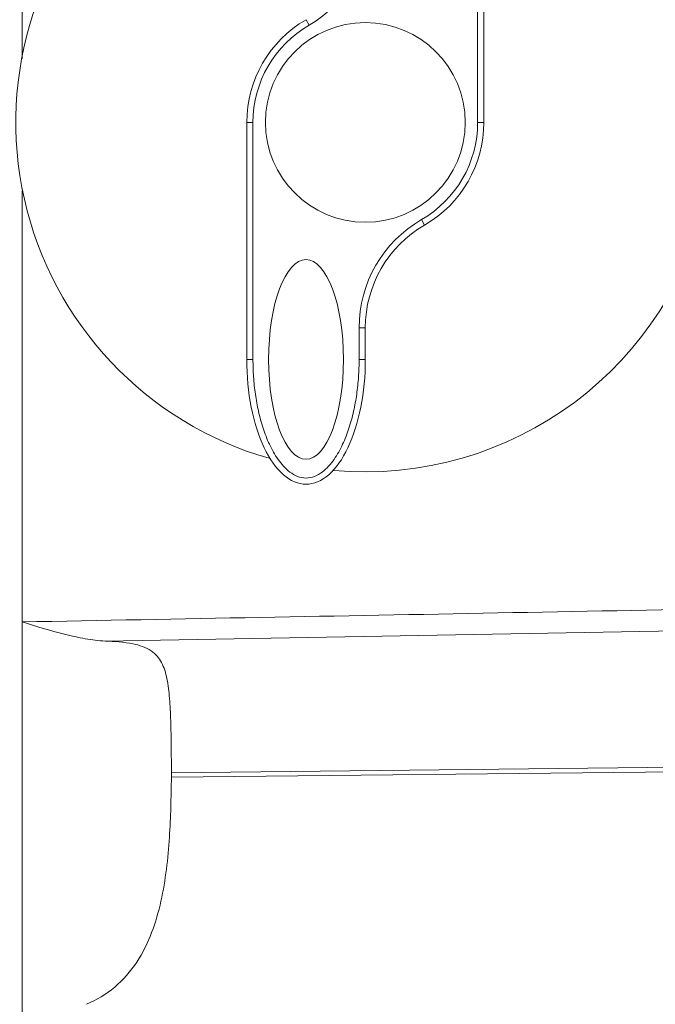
# Model space of a CAD drawing. Header units: millimetres. Extents: x 29035 to 30443, y 1864 to 2860.
# Tile 15 of 55: x 29738 to 29789, y 2417 to 2496. Entities that reach past the tile are written whole.
import ezdxf

# ---------------------------------------------------------------- set-up
doc = ezdxf.new("R2010")
doc.units = ezdxf.units.MM
doc.layers.add('\\M+5CFB8\\M+5CAB5\\M+5CFDF', color=7, linetype='Continuous', lineweight=13)
doc.dimstyles.new('ISO-25', dxfattribs={"dimtxt": 13, "dimasz": 12, "dimexe": 3.5, "dimexo": 0, "dimgap": 3.5, "dimtad": 1, "dimtxsty": 'Standard', "dimcen": 2.5, "dimadec": 0, "dimazin": 0, "dimtfac": 1, "dimtmove": 0, "dimatfit": 3, "dimfxl": 0, "dimarcsym": 0})

# ---------------------------------------------------------------- blocks, each defined once
blk = doc.blocks.new('*D8')
at = {"layer": '\\M+5CFB8\\M+5CAB5\\M+5CFDF', "color": 0, "lineweight": -2}
for p, q in [((29772.078, 2640.963), (29922.992, 2640.963)), ((29919.492, 2628.963), (29919.492, 2409.963)), ((29735.101, 2397.963), (29922.992, 2397.963))]:
    blk.add_line(p, q, dxfattribs=at)
at = {"layer": '\\M+5CFB8\\M+5CAB5\\M+5CFDF', "color": 0}
for points in [[(29917.492, 2628.963), (29921.492, 2628.963), (29919.492, 2640.963)], [(29917.492, 2409.963), (29921.492, 2409.963), (29919.492, 2397.963)]]:
    blk.add_solid(points, dxfattribs=at)
at = {"layer": 'Defpoints', "color": 0}
for p in [(29772.078, 2640.963), (29735.101, 2397.963), (29919.492, 2397.963)]:
    blk.add_point(p, dxfattribs=at)
at = {"layer": '\\M+5CFB8\\M+5CAB5\\M+5CFDF', "color": 0, "insert": (29909.492, 2519.463), "char_height": 13, "attachment_point": 5, "rotation": 90}
blk.add_mtext('243mm', dxfattribs=at)
blk = doc.blocks.new('*D9')
at = {"layer": '\\M+5CFB8\\M+5CAB5\\M+5CFDF', "color": 0, "lineweight": -2}
for p, q in [((29855.123, 2472.389), (29855.123, 2344.244)), ((29703.123, 2401.757), (29703.123, 2344.244)), ((29715.123, 2347.744), (29843.123, 2347.744))]:
    blk.add_line(p, q, dxfattribs=at)
at = {"layer": '\\M+5CFB8\\M+5CAB5\\M+5CFDF', "color": 0}
for points in [[(29715.123, 2349.744), (29715.123, 2345.744), (29703.123, 2347.744)], [(29843.123, 2349.744), (29843.123, 2345.744), (29855.123, 2347.744)]]:
    blk.add_solid(points, dxfattribs=at)
at = {"layer": 'Defpoints', "color": 0}
for p in [(29855.123, 2472.389), (29703.123, 2401.757), (29855.123, 2347.744)]:
    blk.add_point(p, dxfattribs=at)
at = {"layer": '\\M+5CFB8\\M+5CAB5\\M+5CFDF', "color": 0, "insert": (29779.123, 2357.744), "char_height": 13, "attachment_point": 5}
blk.add_mtext('152mm', dxfattribs=at)
blk = doc.blocks.new('*D10')
at = {"layer": '\\M+5CFB8\\M+5CAB5\\M+5CFDF', "color": 0, "lineweight": -2}
for p, q in [((29861.123, 2449.963), (29861.123, 2302.53)), ((29703.123, 2401.757), (29703.123, 2302.53)), ((29849.123, 2306.03), (29715.123, 2306.03))]:
    blk.add_line(p, q, dxfattribs=at)
at = {"layer": '\\M+5CFB8\\M+5CAB5\\M+5CFDF', "color": 0}
for points in [[(29715.123, 2308.03), (29715.123, 2304.03), (29703.123, 2306.03)], [(29849.123, 2308.03), (29849.123, 2304.03), (29861.123, 2306.03)]]:
    blk.add_solid(points, dxfattribs=at)
at = {"layer": 'Defpoints', "color": 0}
for p in [(29861.123, 2449.963), (29703.123, 2401.757), (29703.123, 2306.03)]:
    blk.add_point(p, dxfattribs=at)
at = {"layer": '\\M+5CFB8\\M+5CAB5\\M+5CFDF', "color": 0, "insert": (29782.123, 2316.03), "char_height": 13, "attachment_point": 5}
blk.add_mtext('158mm', dxfattribs=at)

msp = doc.modelspace()

# ---------------------------------------------------------------- linework, layer by layer
at = {"layer": '\\M+5CFB8\\M+5CAB5\\M+5CFDF'}
for p, q in [((29738.123, 2493.055), (29738.123, 2577.963)), ((29774.623, 2487.963), (29774.623, 2506.963)), ((29775.123, 2487.963), (29775.123, 2506.963)), ((29761.123, 2495.757), (29760.873, 2496.191)), ((29756.123, 2487.963), (29756.123, 2468.963)), ((29756.623, 2487.963), (29756.123, 2487.963)), ((29756.623, 2487.963), (29756.623, 2468.963)), ((29774.623, 2487.963), (29775.123, 2487.963)), ((29738.123, 2397.963), (29738.123, 2482.482)), ((29770.123, 2480.169), (29770.373, 2479.736)), ((29765.123, 2468.963), (29765.123, 2471.509)), ((29765.123, 2471.509), (29765.623, 2471.509)), ((29765.623, 2468.963), (29765.623, 2471.509)), ((29756.623, 2468.963), (29756.123, 2468.963)), ((29765.123, 2468.963), (29765.623, 2468.963)), ((29744.789, 2446.399), (29814.416, 2447.662)), ((29750.086, 2435.833), (29823.123, 2436.681)), ((29827.883, 2436.31), (29750.086, 2435.486)), ((29750.086, 2435.486), (29750.086, 2435.833))]:
    msp.add_line(p, q, dxfattribs=at)
msp.add_circle((29765.623, 2487.963), 8, dxfattribs=at)
for centre, radius, start, end in [((29765.623, 2487.963), 28, 131.31066, 254.04966), ((29756.123, 2504.418), 10, 300, 0), ((29765.623, 2487.963), 9.5, 120, 180), ((29765.623, 2487.963), 9, 120, 180), ((29765.623, 2487.963), 9, 300, 0), ((29765.623, 2487.963), 9.5, 300, 0), ((29765.623, 2487.963), 28, 264.78553, 348.68934), ((29775.123, 2471.509), 10, 120, 180), ((29775.123, 2471.509), 9.5, 120, 180)]:
    msp.add_arc(centre, radius, start, end, dxfattribs=at)
msp.add_ellipse((29760.873, 2468.963), major_axis=(0, -8), ratio=0.375, dxfattribs=at)
for points in [[(29756.123, 2468.963), (29756.123, 2467.654), (29756.371, 2465.037), (29757.427, 2461.708), (29759.008, 2459.484), (29760.873, 2458.703), (29762.738, 2459.484), (29764.319, 2461.708), (29765.376, 2465.037), (29765.623, 2467.654), (29765.623, 2468.963)], [(29738.123, 2447.93), (29763.537, 2448.414), (29788.95, 2448.893), (29814.364, 2449.368)]]:
    msp.add_open_spline(points, degree=3, dxfattribs=at)
for points, knots in [([(29756.623, 2468.963), (29756.623, 2468.498), (29756.655, 2467.568), (29756.798, 2466.179), (29757.045, 2464.804), (29757.408, 2463.455), (29757.91, 2462.15), (29758.476, 2461.128), (29759.055, 2460.398), (29759.568, 2459.92), (29760.175, 2459.561), (29760.873, 2459.415), (29761.572, 2459.561), (29762.178, 2459.92), (29762.691, 2460.398), (29763.27, 2461.128), (29763.837, 2462.15), (29764.338, 2463.455), (29764.701, 2464.804), (29764.948, 2466.179), (29765.092, 2467.568), (29765.123, 2468.498), (29765.123, 2468.963)], [0, 0, 0, 0, 0.062533, 0.125063, 0.18759, 0.250111, 0.312617, 0.375085, 0.406343, 0.437597, 0.468831, 0.499999, 0.531168, 0.562402, 0.593657, 0.624916, 0.687383, 0.74989, 0.81241, 0.874937, 0.937467, 1, 1, 1, 1]), ([(29744.789, 2446.399), (29744.253, 2446.421), (29743.156, 2446.566), (29740.927, 2447.072), (29739.253, 2447.58), (29738.123, 2447.93)], [0, 0, 0, 0, 0.234864, 0.482477, 1, 1, 1, 1]), ([(29744.789, 2446.399), (29745.534, 2446.37), (29746.796, 2446.296), (29748.254, 2445.842), (29748.969, 2445.208), (29749.322, 2444.669), (29749.569, 2444.052), (29749.809, 2443.097), (29749.963, 2441.733), (29750.046, 2439.933), (29750.079, 2437.941), (29750.085, 2436.553), (29750.086, 2435.833)], [0, 0, 0, 0, 0.159816, 0.27174, 0.317357, 0.361964, 0.408712, 0.459158, 0.572729, 0.702399, 0.845658, 1, 1, 1, 1]), ([(29743.274, 2417.29), (29744.092, 2417.635), (29745.64, 2418.565), (29747.406, 2420.603), (29748.576, 2423.005), (29749.529, 2426.368), (29749.988, 2430.564), (29750.068, 2433.884), (29750.086, 2435.486)], [0, 0, 0, 0, 0.129299, 0.25853, 0.387533, 0.515774, 0.766452, 1, 1, 1, 1])]:
    msp.add_open_spline(points, degree=3, knots=knots, dxfattribs=at)

# ---------------------------------------------------------------- dimensions: what is measured, and where the dimension line sits
dim = msp.add_linear_dim(base=(29919.492, 2397.963), p1=(29772.078, 2640.963), p2=(29735.101, 2397.963), angle=90, text='<>mm', dimstyle='ISO-25', dxfattribs=at)
dim.commit()
dim.dimension.update_dxf_attribs({"geometry": '*D8', "text_midpoint": (29909.492, 2519.463)})
for base, p1, p2, picture, middle in [((29855.123, 2347.744), (29703.123, 2401.757), (29855.123, 2472.389), '*D9', (29779.123, 2357.744)), ((29703.123, 2306.03), (29861.123, 2449.963), (29703.123, 2401.757), '*D10', (29782.123, 2316.03))]:
    dim = msp.add_linear_dim(base=base, p1=p1, p2=p2, text='<>mm', dimstyle='ISO-25', dxfattribs=at)
    dim.commit()
    dim.dimension.update_dxf_attribs({"geometry": picture, "text_midpoint": middle})

doc.saveas('drawing.dxf')
